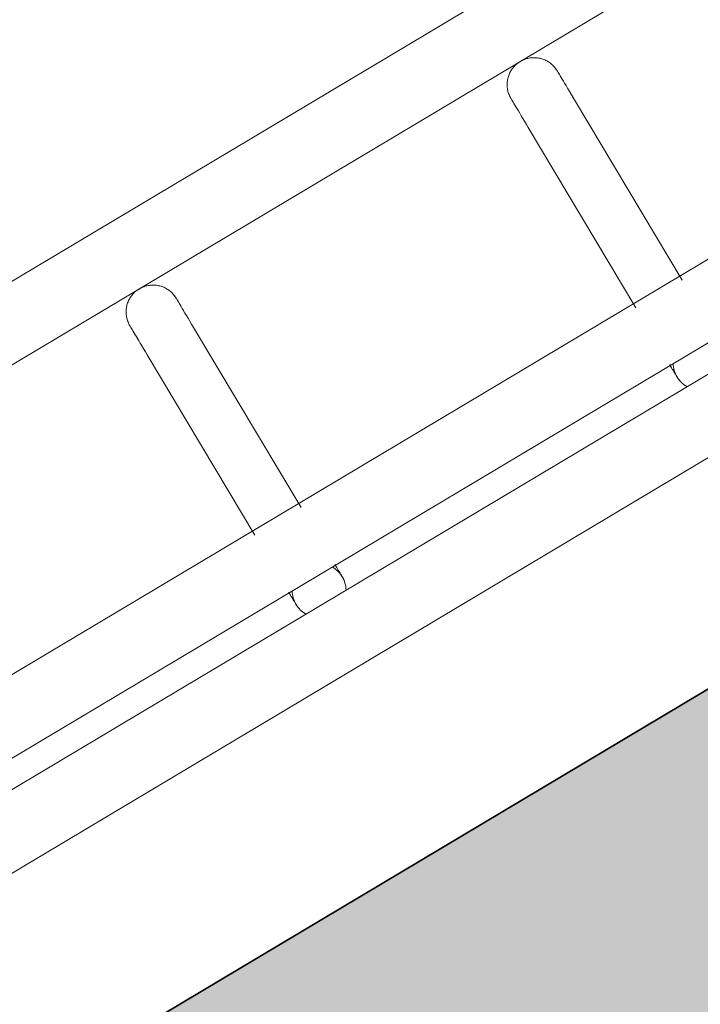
# Model space of a CAD drawing. Header units: metres. Extents: x 127444 to 127966, y 464485 to 464708.
# Tile 74 of 256: x 127919.1605 to 127919.2363, y 464647.0773 to 464647.187. Entities that reach past the tile are written whole.
import ezdxf

# ---------------------------------------------------------------- set-up
doc = ezdxf.new("R2010")
doc.units = ezdxf.units.M
for name, color, linetype, lineweight in [('A-FLOR-HRAL', 11, 'Continuous', 9), ('B-WE-VH-VERHARDING_BETONSTRAATSTEEN-A-200', 8, 'Continuous', 9), ('N-WE-VH-VERHARDING_BETON-A', 252, 'Continuous', 18), ('N-WE-VH-VERHARDING_BETON-G', 252, 'Continuous', 35), ('S-BEAM', 12, 'Continuous', 9)]:
    doc.layers.add(name, color=color, linetype=linetype, lineweight=lineweight)

# ---------------------------------------------------------------- blocks, each defined once
blk = doc.blocks.new('34_22_B_BNP_Hekwerk_Integra_Schuinkort_laag - Integra_Schuin_1000-4860192--2_00_00')
at = {"layer": 'A-FLOR-HRAL'}
for p, q in [((276.71, 47.13), (-1956.09, 47.13)), ((-1956.09, 39.13), (276.71, 39.13)), ((276.98, 9.5), (-1956.09, 9.5)), ((-1956.09, 1.5), (276.98, 1.5)), ((276.98, -1.51), (-1956.09, -1.51)), ((-1956.09, -9.51), (276.98, -9.51))]:
    blk.add_line(p, q, dxfattribs=at)
at = {"layer": 'S-BEAM'}
for p, q in [((-754.11, 32.34), (-754.11, 8.96)), ((-754.11, 32.34), (-754.11, 8.96)), ((-754.11, 32.34), (-754.11, 8.96)), ((-754.11, 32.34), (-754.11, 8.96)), ((-748.11, 8.96), (-748.11, 32.34)), ((-748.11, 8.96), (-748.11, 32.34)), ((-748.11, 8.96), (-748.11, 32.34)), ((-748.11, 8.96), (-748.11, 32.34)), ((-704.67, 32.34), (-704.67, 8.96)), ((-704.67, 32.34), (-704.67, 8.96)), ((-704.67, 32.34), (-704.67, 8.96)), ((-704.67, 32.34), (-704.67, 8.96)), ((-698.67, 8.96), (-698.67, 32.34)), ((-698.67, 8.96), (-698.67, 32.34)), ((-698.67, 8.96), (-698.67, 32.34)), ((-698.67, 8.96), (-698.67, 32.34))]:
    blk.add_line(p, q, dxfattribs=at)
at = {"layer": 'S-BEAM', "flags": 128}
for points in [[(-754.11, 36.13), (-754.11, 36.25), (-754.1, 36.36), (-754.09, 36.48), (-754.07, 36.6), (-754.05, 36.72), (-754.03, 36.84), (-753.99, 36.95), (-753.96, 37.07), (-753.92, 37.18), (-753.87, 37.29), (-753.83, 37.4), (-753.77, 37.51), (-753.71, 37.62), (-753.65, 37.72), (-753.59, 37.82), (-753.52, 37.92), (-753.44, 38.01), (-753.37, 38.1), (-753.29, 38.19), (-753.2, 38.28), (-753.11, 38.36), (-753.02, 38.44), (-752.93, 38.51), (-752.83, 38.58), (-752.73, 38.65), (-752.63, 38.71), (-752.53, 38.77), (-752.42, 38.83), (-752.31, 38.88), (-752.2, 38.92), (-752.09, 38.96), (-751.97, 39), (-751.86, 39.03), (-751.74, 39.06), (-751.62, 39.08), (-751.5, 39.1), (-751.38, 39.11), (-751.26, 39.12), (-751.14, 39.12), (-751.02, 39.12), (-750.9, 39.12), (-750.78, 39.11), (-750.67, 39.09), (-750.55, 39.07), (-750.43, 39.05), (-750.31, 39.02), (-750.2, 38.98), (-750.08, 38.94), (-749.97, 38.9), (-749.86, 38.85), (-749.75, 38.8), (-749.65, 38.74), (-749.55, 38.68), (-749.44, 38.62), (-749.35, 38.55), (-749.25, 38.48), (-749.16, 38.4), (-749.07, 38.32), (-748.98, 38.24), (-748.9, 38.15), (-748.82, 38.06), (-748.74, 37.97), (-748.67, 37.87), (-748.6, 37.77), (-748.54, 37.67), (-748.48, 37.57), (-748.43, 37.46), (-748.37, 37.35), (-748.33, 37.24), (-748.28, 37.13), (-748.25, 37.02), (-748.21, 36.9), (-748.18, 36.78), (-748.16, 36.67), (-748.14, 36.55), (-748.13, 36.43), (-748.12, 36.31), (-748.11, 36.19), (-748.11, 36.13)], [(-754.07, 36.6), (-754.05, 36.72), (-754.03, 36.84), (-753.99, 36.95), (-753.96, 37.07), (-753.92, 37.18), (-753.87, 37.29), (-753.83, 37.4), (-753.77, 37.51), (-753.71, 37.62), (-753.65, 37.72), (-753.59, 37.82), (-753.52, 37.92), (-753.44, 38.01), (-753.37, 38.1), (-753.29, 38.19), (-753.2, 38.28), (-753.11, 38.36), (-753.02, 38.44), (-752.93, 38.51), (-752.83, 38.58), (-752.73, 38.65), (-752.63, 38.71), (-752.53, 38.77), (-752.42, 38.83), (-752.31, 38.88), (-752.2, 38.92), (-752.09, 38.96), (-751.97, 39), (-751.86, 39.03), (-751.74, 39.06), (-751.62, 39.08), (-751.5, 39.1), (-751.38, 39.11), (-751.26, 39.12), (-751.14, 39.12), (-751.02, 39.12), (-750.9, 39.12), (-750.78, 39.11), (-750.67, 39.09), (-750.55, 39.07), (-750.43, 39.05), (-750.31, 39.02), (-750.2, 38.98), (-750.08, 38.94), (-749.97, 38.9), (-749.86, 38.85), (-749.75, 38.8), (-749.65, 38.74), (-749.55, 38.68), (-749.44, 38.62), (-749.35, 38.55), (-749.25, 38.48), (-749.16, 38.4), (-749.07, 38.32), (-748.98, 38.24), (-748.9, 38.15), (-748.82, 38.06), (-748.74, 37.97), (-748.67, 37.87), (-748.6, 37.77), (-748.54, 37.67), (-748.48, 37.57), (-748.43, 37.46), (-748.37, 37.35), (-748.33, 37.24), (-748.28, 37.13), (-748.25, 37.02), (-748.21, 36.9), (-748.18, 36.78), (-748.16, 36.67), (-748.14, 36.55), (-748.13, 36.43), (-748.12, 36.31), (-748.11, 36.19), (-748.11, 36.13)], [(-704.67, 36.13), (-704.67, 36.25), (-704.66, 36.36), (-704.65, 36.48), (-704.63, 36.6), (-704.61, 36.72), (-704.59, 36.84), (-704.56, 36.95), (-704.52, 37.07), (-704.48, 37.18), (-704.44, 37.29), (-704.39, 37.4), (-704.33, 37.51), (-704.28, 37.62), (-704.21, 37.72), (-704.15, 37.82), (-704.08, 37.92), (-704.01, 38.01), (-703.93, 38.1), (-703.85, 38.19), (-703.76, 38.28), (-703.67, 38.36), (-703.58, 38.44), (-703.49, 38.51), (-703.39, 38.58), (-703.29, 38.65), (-703.19, 38.71), (-703.09, 38.77), (-702.98, 38.83), (-702.87, 38.88), (-702.76, 38.92), (-702.65, 38.96), (-702.53, 39), (-702.42, 39.03), (-702.3, 39.06), (-702.18, 39.08), (-702.06, 39.1), (-701.94, 39.11), (-701.82, 39.12), (-701.7, 39.12), (-701.58, 39.12), (-701.47, 39.12), (-701.35, 39.11), (-701.23, 39.09), (-701.11, 39.07), (-700.99, 39.05), (-700.87, 39.02), (-700.76, 38.98), (-700.65, 38.94), (-700.53, 38.9), (-700.42, 38.85), (-700.32, 38.8), (-700.21, 38.74), (-700.11, 38.68), (-700.01, 38.62), (-699.91, 38.55), (-699.81, 38.48), (-699.72, 38.4), (-699.63, 38.32), (-699.54, 38.24), (-699.46, 38.15), (-699.38, 38.06), (-699.31, 37.97), (-699.23, 37.87), (-699.17, 37.77), (-699.1, 37.67), (-699.04, 37.57), (-698.99, 37.46), (-698.94, 37.35), (-698.89, 37.24), (-698.85, 37.13), (-698.81, 37.02), (-698.77, 36.9), (-698.75, 36.78), (-698.72, 36.67), (-698.7, 36.55), (-698.69, 36.43), (-698.68, 36.31), (-698.67, 36.19), (-698.67, 36.13)], [(-704.63, 36.6), (-704.61, 36.72), (-704.59, 36.84), (-704.56, 36.95), (-704.52, 37.07), (-704.48, 37.18), (-704.44, 37.29), (-704.39, 37.4), (-704.33, 37.51), (-704.28, 37.62), (-704.21, 37.72), (-704.15, 37.82), (-704.08, 37.92), (-704.01, 38.01), (-703.93, 38.1), (-703.85, 38.19), (-703.76, 38.28), (-703.67, 38.36), (-703.58, 38.44), (-703.49, 38.51), (-703.39, 38.58), (-703.29, 38.65), (-703.19, 38.71), (-703.09, 38.77), (-702.98, 38.83), (-702.87, 38.88), (-702.76, 38.92), (-702.65, 38.96), (-702.53, 39), (-702.42, 39.03), (-702.3, 39.06), (-702.18, 39.08), (-702.06, 39.1), (-701.94, 39.11), (-701.82, 39.12), (-701.7, 39.12), (-701.58, 39.12), (-701.47, 39.12), (-701.35, 39.11), (-701.23, 39.09), (-701.11, 39.07), (-700.99, 39.05), (-700.87, 39.02), (-700.76, 38.98), (-700.65, 38.94), (-700.53, 38.9), (-700.42, 38.85), (-700.32, 38.8), (-700.21, 38.74), (-700.11, 38.68), (-700.01, 38.62), (-699.91, 38.55), (-699.81, 38.48), (-699.72, 38.4), (-699.63, 38.32), (-699.54, 38.24), (-699.46, 38.15), (-699.38, 38.06), (-699.31, 37.97), (-699.23, 37.87), (-699.17, 37.77), (-699.1, 37.67), (-699.04, 37.57), (-698.99, 37.46), (-698.94, 37.35), (-698.89, 37.24), (-698.85, 37.13), (-698.81, 37.02), (-698.77, 36.9), (-698.75, 36.78), (-698.72, 36.67), (-698.7, 36.55), (-698.69, 36.43), (-698.68, 36.31), (-698.67, 36.19), (-698.67, 36.13)], [(-754.11, 32.34), (-754.11, 32.75), (-754.11, 33.15), (-754.11, 33.52), (-754.11, 33.87), (-754.11, 34.2), (-754.11, 34.5), (-754.11, 34.78), (-754.11, 35.03), (-754.11, 35.26), (-754.11, 35.46), (-754.11, 35.64), (-754.11, 35.78), (-754.11, 35.91), (-754.11, 36), (-754.11, 36.07), (-754.11, 36.11), (-754.11, 36.13)], [(-754.11, 36.13), (-754.11, 36.11), (-754.11, 36.07), (-754.11, 36), (-754.11, 35.91), (-754.11, 35.79), (-754.11, 35.64), (-754.11, 35.46), (-754.11, 35.26), (-754.11, 35.04), (-754.11, 34.78), (-754.11, 34.51), (-754.11, 34.2), (-754.11, 33.88), (-754.11, 33.53), (-754.11, 33.16), (-754.11, 32.76), (-754.11, 32.34), (-754.11, 32.34)], [(-748.11, 32.34), (-748.11, 32.75), (-748.11, 33.15), (-748.11, 33.52), (-748.11, 33.87), (-748.11, 34.2), (-748.11, 34.5), (-748.11, 34.78), (-748.11, 35.03), (-748.11, 35.26), (-748.11, 35.46), (-748.11, 35.64), (-748.11, 35.78), (-748.11, 35.91), (-748.11, 36), (-748.11, 36.07), (-748.11, 36.11), (-748.11, 36.13)], [(-748.11, 36.13), (-748.11, 36.11), (-748.11, 36.07), (-748.11, 36), (-748.11, 35.91), (-748.11, 35.79), (-748.11, 35.64), (-748.11, 35.46), (-748.11, 35.26), (-748.11, 35.04), (-748.11, 34.78), (-748.11, 34.51), (-748.11, 34.2), (-748.11, 33.88), (-748.11, 33.53), (-748.11, 33.16), (-748.11, 32.76), (-748.11, 32.34), (-748.11, 32.34)], [(-748.11, 33.52), (-748.11, 33.87), (-748.11, 34.2), (-748.11, 34.5), (-748.11, 34.78), (-748.11, 35.03), (-748.11, 35.26), (-748.11, 35.46), (-748.11, 35.64), (-748.11, 35.78), (-748.11, 35.91), (-748.11, 36), (-748.11, 36.07), (-748.11, 36.11), (-748.11, 36.13)], [(-748.11, 36.13), (-748.11, 36.11), (-748.11, 36.07), (-748.11, 36), (-748.11, 35.91), (-748.11, 35.79), (-748.11, 35.64), (-748.11, 35.46), (-748.11, 35.26), (-748.11, 35.04), (-748.11, 34.78), (-748.11, 34.51), (-748.11, 34.2), (-748.11, 33.88), (-748.11, 33.53)], [(-704.67, 32.34), (-704.67, 32.75), (-704.67, 33.15), (-704.67, 33.52), (-704.67, 33.87), (-704.67, 34.2), (-704.67, 34.5), (-704.67, 34.78), (-704.67, 35.03), (-704.67, 35.26), (-704.67, 35.46), (-704.67, 35.64), (-704.67, 35.78), (-704.67, 35.91), (-704.67, 36), (-704.67, 36.07), (-704.67, 36.11), (-704.67, 36.13)], [(-704.67, 36.13), (-704.67, 36.11), (-704.67, 36.07), (-704.67, 36), (-704.67, 35.91), (-704.67, 35.79), (-704.67, 35.64), (-704.67, 35.46), (-704.67, 35.26), (-704.67, 35.04), (-704.67, 34.78), (-704.67, 34.51), (-704.67, 34.2), (-704.67, 33.88), (-704.67, 33.53), (-704.67, 33.16), (-704.67, 32.76), (-704.67, 32.34), (-704.67, 32.34)], [(-698.67, 32.34), (-698.67, 32.75), (-698.67, 33.15), (-698.67, 33.52), (-698.67, 33.87), (-698.67, 34.2), (-698.67, 34.5), (-698.67, 34.78), (-698.67, 35.03), (-698.67, 35.26), (-698.67, 35.46), (-698.67, 35.64), (-698.67, 35.78), (-698.67, 35.91), (-698.67, 36), (-698.67, 36.07), (-698.67, 36.11), (-698.67, 36.13)], [(-698.67, 36.13), (-698.67, 36.11), (-698.67, 36.07), (-698.67, 36), (-698.67, 35.91), (-698.67, 35.79), (-698.67, 35.64), (-698.67, 35.46), (-698.67, 35.26), (-698.67, 35.04), (-698.67, 34.78), (-698.67, 34.51), (-698.67, 34.2), (-698.67, 33.88), (-698.67, 33.53), (-698.67, 33.16), (-698.67, 32.76), (-698.67, 32.34), (-698.67, 32.34)], [(-698.67, 33.52), (-698.67, 33.87), (-698.67, 34.2), (-698.67, 34.5), (-698.67, 34.78), (-698.67, 35.03), (-698.67, 35.26), (-698.67, 35.46), (-698.67, 35.64), (-698.67, 35.78), (-698.67, 35.91), (-698.67, 36), (-698.67, 36.07), (-698.67, 36.11), (-698.67, 36.13)], [(-698.67, 36.13), (-698.67, 36.11), (-698.67, 36.07), (-698.67, 36), (-698.67, 35.91), (-698.67, 35.79), (-698.67, 35.64), (-698.67, 35.46), (-698.67, 35.26), (-698.67, 35.04), (-698.67, 34.78), (-698.67, 34.51), (-698.67, 34.2), (-698.67, 33.88), (-698.67, 33.53)], [(-754.11, 32.34), (-754.11, 32.75), (-754.11, 33.15), (-754.11, 33.52), (-754.11, 33.87), (-754.11, 34.2)], [(-754.11, 34.2), (-754.11, 33.88), (-754.11, 33.53), (-754.11, 33.16), (-754.11, 32.76), (-754.11, 32.34), (-754.11, 32.34)], [(-704.67, 32.34), (-704.67, 32.75), (-704.67, 33.15), (-704.67, 33.52), (-704.67, 33.87), (-704.67, 34.2)], [(-704.67, 34.2), (-704.67, 33.88), (-704.67, 33.53), (-704.67, 33.16), (-704.67, 32.76), (-704.67, 32.34), (-704.67, 32.34)], [(-754.11, 1.58), (-754.11, 1.38), (-754.11, 1.19), (-754.11, 1.02), (-754.11, 0.86), (-754.11, 0.71), (-754.11, 0.58), (-754.11, 0.46), (-754.11, 0.35), (-754.11, 0.26), (-754.11, 0.18), (-754.11, 0.12), (-754.11, 0.07), (-754.11, 0.03), (-754.11, 0.01), (-754.11, 0)], [(-754.11, 1.58), (-754.11, 1.38), (-754.11, 1.19), (-754.11, 1.02), (-754.11, 0.86), (-754.11, 0.71), (-754.11, 0.58), (-754.11, 0.46), (-754.11, 0.35), (-754.11, 0.26), (-754.11, 0.18), (-754.11, 0.12), (-754.11, 0.07), (-754.11, 0.03), (-754.11, 0.01), (-754.11, 0)], [(-754.11, 0), (-754.11, 0.01), (-754.11, 0.03), (-754.11, 0.06), (-754.11, 0.11), (-754.11, 0.18), (-754.11, 0.26), (-754.11, 0.35), (-754.11, 0.46), (-754.11, 0.58), (-754.11, 0.71), (-754.11, 0.86), (-754.11, 1.02), (-754.11, 1.19), (-754.11, 1.37), (-754.11, 1.57)], [(-754.11, 0), (-754.11, 0.01), (-754.11, 0.03), (-754.11, 0.06), (-754.11, 0.11), (-754.11, 0.18), (-754.11, 0.26), (-754.11, 0.35), (-754.11, 0.46), (-754.11, 0.58), (-754.11, 0.71), (-754.11, 0.86), (-754.11, 1.02), (-754.11, 1.19), (-754.11, 1.37), (-754.11, 1.57)], [(-748.11, 1.58), (-748.11, 1.38), (-748.11, 1.19), (-748.11, 1.02), (-748.11, 0.86), (-748.11, 0.71), (-748.11, 0.58), (-748.11, 0.46), (-748.11, 0.35), (-748.11, 0.26), (-748.11, 0.18), (-748.11, 0.12), (-748.11, 0.07), (-748.11, 0.03), (-748.11, 0.01), (-748.11, 0)], [(-748.11, 1.58), (-748.11, 1.38), (-748.11, 1.19), (-748.11, 1.02), (-748.11, 0.86), (-748.11, 0.71), (-748.11, 0.58), (-748.11, 0.46), (-748.11, 0.35), (-748.11, 0.26), (-748.11, 0.18), (-748.11, 0.12), (-748.11, 0.07), (-748.11, 0.03), (-748.11, 0.01), (-748.11, 0)], [(-748.11, 0), (-748.11, 0.01), (-748.11, 0.03), (-748.11, 0.06), (-748.11, 0.11), (-748.11, 0.18), (-748.11, 0.26), (-748.11, 0.35), (-748.11, 0.46), (-748.11, 0.58), (-748.11, 0.71), (-748.11, 0.86), (-748.11, 1.02), (-748.11, 1.19), (-748.11, 1.37), (-748.11, 1.57)], [(-748.11, 0), (-748.11, 0.01), (-748.11, 0.03), (-748.11, 0.06), (-748.11, 0.11), (-748.11, 0.18), (-748.11, 0.26), (-748.11, 0.35), (-748.11, 0.46), (-748.11, 0.58), (-748.11, 0.71), (-748.11, 0.86), (-748.11, 1.02), (-748.11, 1.19), (-748.11, 1.37), (-748.11, 1.57)], [(-704.67, 1.58), (-704.67, 1.38), (-704.67, 1.19), (-704.67, 1.02), (-704.67, 0.86), (-704.67, 0.71), (-704.67, 0.58), (-704.67, 0.46), (-704.67, 0.35), (-704.67, 0.26), (-704.67, 0.18), (-704.67, 0.12), (-704.67, 0.07), (-704.67, 0.03), (-704.67, 0.01), (-704.67, 0)], [(-704.67, 1.58), (-704.67, 1.38), (-704.67, 1.19), (-704.67, 1.02), (-704.67, 0.86), (-704.67, 0.71), (-704.67, 0.58), (-704.67, 0.46), (-704.67, 0.35), (-704.67, 0.26), (-704.67, 0.18), (-704.67, 0.12), (-704.67, 0.07), (-704.67, 0.03), (-704.67, 0.01), (-704.67, 0)], [(-704.67, 0), (-704.67, 0.01), (-704.67, 0.03), (-704.67, 0.06), (-704.67, 0.11), (-704.67, 0.18), (-704.67, 0.26), (-704.67, 0.35), (-704.67, 0.46), (-704.67, 0.58), (-704.67, 0.71), (-704.67, 0.86), (-704.67, 1.02), (-704.67, 1.19), (-704.67, 1.37), (-704.67, 1.57)], [(-704.67, 0), (-704.67, 0.01), (-704.67, 0.03), (-704.67, 0.06), (-704.67, 0.11), (-704.67, 0.18), (-704.67, 0.26), (-704.67, 0.35), (-704.67, 0.46), (-704.67, 0.58), (-704.67, 0.71), (-704.67, 0.86), (-704.67, 1.02), (-704.67, 1.19), (-704.67, 1.37), (-704.67, 1.57)], [(-754.06, -0.54), (-754.08, -0.42), (-754.1, -0.3), (-754.11, -0.18), (-754.11, -0.06), (-754.11, 0)], [(-754.06, -0.54), (-754.08, -0.42), (-754.1, -0.3), (-754.11, -0.18), (-754.11, -0.06), (-754.11, 0)], [(-748.11, 0), (-748.11, -0.12), (-748.12, -0.24), (-748.13, -0.36), (-748.15, -0.48), (-748.17, -0.6)], [(-748.11, 0), (-748.11, -0.12), (-748.12, -0.24), (-748.13, -0.36), (-748.15, -0.48), (-748.17, -0.6)], [(-704.62, -0.54), (-704.64, -0.42), (-704.66, -0.3), (-704.67, -0.18), (-704.67, -0.06), (-704.67, 0)], [(-704.62, -0.54), (-704.64, -0.42), (-704.66, -0.3), (-704.67, -0.18), (-704.67, -0.06), (-704.67, 0)], [(-753.68, -1.55), (-753.74, -1.44), (-753.8, -1.34), (-753.85, -1.23)], [(-753.68, -1.55), (-753.74, -1.44), (-753.8, -1.34), (-753.85, -1.23)], [(-704.24, -1.55), (-704.3, -1.44), (-704.36, -1.34), (-704.41, -1.23)], [(-704.24, -1.55), (-704.3, -1.44), (-704.36, -1.34), (-704.41, -1.23)]]:
    blk.add_lwpolyline(points, dxfattribs=at)
at = {"layer": 'S-BEAM'}
for centre, start, end in [((-751.11, 0), 150, 180), ((-751.11, 0), 0, 30), ((-701.67, 0), 150, 180), ((-751.11, 0), 165, 180), ((-751.11, 0), 180, 210), ((-751.11, 0), 180, 195), ((-751.11, 0), 330, 0), ((-751.11, 0), 0, 15), ((-751.11, 0), 345, 0), ((-701.67, 0), 165, 180), ((-701.67, 0), 180, 210), ((-701.67, 0), 180, 195)]:
    blk.add_arc(centre, 3, start, end, dxfattribs=at)

msp = doc.modelspace()

# ---------------------------------------------------------------- hatches: boundary and pattern name
at = {"layer": 'B-WE-VH-VERHARDING_BETONSTRAATSTEEN-A-200'}
h = msp.add_hatch(dxfattribs=at)
h.set_pattern_fill('AVH-BSS_KEIFORMAAT_ELLEBOOG-SO', color=256, angle=1, pattern_type=2)
h.set_pattern_definition([(31.81611, (127908.58607, 464613.06392), (0.03386772, 0.14457862), [0.315, -0.105]), (301.81611, (127908.47536, 464613.24236), (0.03386772, 0.14457862), [0.315, -0.105])])
h.paths.add_polyline_path([(127940.57923, 464651.66311), (127937.65926, 464649.92134), (127938.01786, 464649.32017), (127940.93783, 464651.06194)], flags=16)
h.paths.add_polyline_path([(127944.2228, 464653.02142), (127943.8642, 464653.62259), (127940.94423, 464651.88083), (127941.30283, 464651.27966)], flags=16)
edge = h.paths.add_edge_path(flags=16)
edge.add_arc((127917.88105, 464700.47107), 0.4, 30.8149, 210.8149)
edge.add_line((127917.53752, 464700.26616), (127921.37951, 464693.82496))
edge.add_arc((127921.72304, 464694.02987), 0.4, 210.8149, 390.8149)
edge.add_line((127922.06657, 464694.23477), (127918.22458, 464700.67597))
edge = h.paths.add_edge_path()
edge.add_line((127929.24995, 464697.53579), (127928.80329, 464697.26935))
edge.add_line((127928.80329, 464697.26935), (127928.62665, 464697.56548))
edge.add_line((127928.62665, 464697.56548), (127924.41416, 464695.05272))
edge.add_line((127924.41416, 464695.05272), (127919.91876, 464702.589))
edge.add_arc((127922.49521, 464704.12585), 3, 146.6578, 210.81611, ccw=False)
edge.add_line((127919.989, 464705.77476), (127913.63025, 464701.98178))
edge.add_arc((127913.33915, 464701.57526), 0.5, 30.8162, 54.3942, ccw=False)
edge.add_line((127913.76856, 464701.8314), (127919.60859, 464692.04091))
edge.add_arc((127919.17411, 464691.7839), 0.50481, -52.9525, 30.6058, ccw=False)
edge.add_line((127919.47824, 464691.381), (127915.65218, 464689.09885))
edge.add_line((127915.65218, 464689.09885), (127916.2004, 464688.17979))
edge.add_line((127916.2004, 464688.17979), (127915.59923, 464687.82119))
edge.add_line((127915.59923, 464687.82119), (127915.05101, 464688.74026))
edge.add_line((127915.05101, 464688.74026), (127913.20424, 464687.63872))
edge.add_line((127913.20424, 464687.63872), (127914.89256, 464684.76207))
edge.add_line((127914.89256, 464684.76207), (127915.59184, 464684.79392))
edge.add_line((127915.59184, 464684.79392), (127915.63332, 464683.88302))
edge.add_line((127915.63332, 464683.88302), (127917.341, 464684.90122))
edge.add_line((127917.341, 464684.90122), (127916.77749, 464685.84591))
edge.add_line((127916.77749, 464685.84591), (127917.37866, 464686.20451))
edge.add_line((127917.37866, 464686.20451), (127918.50568, 464684.31512))
edge.add_line((127918.50568, 464684.31512), (127917.90451, 464683.95652))
edge.add_line((127917.90451, 464683.95652), (127919.08277, 464681.98124))
edge.add_line((127919.08277, 464681.98124), (127919.68394, 464682.33984))
edge.add_line((127919.68394, 464682.33984), (127921.4257, 464679.41987))
edge.add_line((127921.4257, 464679.41987), (127920.82453, 464679.06127))
edge.add_line((127920.82453, 464679.06127), (127922.00279, 464677.08599))
edge.add_line((127922.00279, 464677.08599), (127922.60396, 464677.44459))
edge.add_line((127922.60396, 464677.44459), (127923.73098, 464675.5552))
edge.add_line((127923.73098, 464675.5552), (127923.12981, 464675.1966))
edge.add_line((127923.12981, 464675.1966), (127924.61544, 464672.70603))
edge.add_line((127924.61544, 464672.70603), (127925.21661, 464673.06463))
edge.add_line((127925.21661, 464673.06463), (127926.34363, 464671.17523))
edge.add_line((127926.34363, 464671.17523), (127927.82926, 464668.68467))
edge.add_line((127927.82926, 464668.68467), (127928.95628, 464666.79527))
edge.add_line((127928.95628, 464666.79527), (127930.44191, 464664.30471))
edge.add_line((127930.44191, 464664.30471), (127931.56893, 464662.41531))
edge.add_line((127931.56893, 464662.41531), (127930.96776, 464662.05671))
edge.add_line((127930.96776, 464662.05671), (127932.45339, 464659.56615))
edge.add_line((127932.45339, 464659.56615), (127933.05456, 464659.92475))
edge.add_line((127933.05456, 464659.92475), (127934.18159, 464658.03535))
edge.add_line((127934.18159, 464658.03535), (127933.58041, 464657.67675))
edge.add_line((127933.58041, 464657.67675), (127933.90059, 464657.13999))
edge.add_line((127933.90059, 464657.13999), (127935.47222, 464658.07747))
edge.add_line((127935.47222, 464658.07747), (127936.59925, 464656.18808))
edge.add_line((127936.59925, 464656.18808), (127934.70986, 464655.06105))
edge.add_line((127934.70986, 464655.06105), (127933.96704, 464656.30634))
edge.add_line((127933.96704, 464656.30634), (127931.26177, 464654.69264))
edge.add_line((127931.26177, 464654.69264), (127931.62037, 464654.09147))
edge.add_line((127931.62037, 464654.09147), (127931.0192, 464653.73287))
edge.add_line((127931.0192, 464653.73287), (127930.66068, 464654.33409))
edge.add_line((127930.66068, 464654.33409), (127926.95213, 464652.12194))
edge.add_line((127926.95213, 464652.12194), (127930.18506, 464645.46298))
edge.add_line((127930.18506, 464645.46298), (127936.19927, 464649.05046))
edge.add_line((127936.19927, 464649.05046), (127936.55787, 464648.44929))
edge.add_line((127936.55787, 464648.44929), (127921.0133, 464639.17694))
edge.add_line((127921.0133, 464639.17694), (127920.84681, 464639.45605))
edge.add_line((127920.84681, 464639.45605), (127918.35625, 464637.97043))
edge.add_line((127918.35625, 464637.97043), (127918.90695, 464637.0472))
edge.add_line((127918.90695, 464637.0472), (127917.01756, 464635.92018))
edge.add_line((127917.01756, 464635.92018), (127916.46685, 464636.8434))
edge.add_line((127916.46685, 464636.8434), (127913.97628, 464635.35778))
edge.add_line((127913.97628, 464635.35778), (127914.14278, 464635.07866))
edge.add_line((127914.14278, 464635.07866), (127912.25338, 464633.95164))
edge.add_line((127912.25338, 464633.95164), (127915.11458, 464629.155))
edge.add_line((127915.11458, 464629.155), (127902.72187, 464621.76273))
edge.add_line((127902.72187, 464621.76273), (127903.5901, 464620.30719))
edge.add_line((127903.5901, 464620.30719), (127904.08821, 464620.60432))
edge.add_line((127904.08821, 464620.60432), (127904.44681, 464620.00315))
edge.add_line((127904.44681, 464620.00315), (127903.9487, 464619.70602))
edge.add_line((127903.9487, 464619.70602), (127905.69046, 464616.78605))
edge.add_line((127905.69046, 464616.78605), (127906.18858, 464617.08317))
edge.add_line((127906.18858, 464617.08317), (127906.54718, 464616.482))
edge.add_line((127906.54718, 464616.482), (127906.04906, 464616.18488))
edge.add_line((127906.04906, 464616.18488), (127907.79083, 464613.2649))
edge.add_line((127907.79083, 464613.2649), (127908.28894, 464613.56203))
edge.add_line((127908.28894, 464613.56203), (127908.58607, 464613.06392))
edge.add_line((127908.58607, 464613.06392), (127911.67781, 464614.90814))
edge.add_line((127911.67781, 464614.90814), (127911.38068, 464615.40625))
edge.add_line((127911.38068, 464615.40625), (127922.07294, 464621.78419))
edge.add_line((127922.07294, 464621.78419), (127922.37006, 464621.28608))
edge.add_line((127922.37006, 464621.28608), (127924.86063, 464622.7717))
edge.add_line((127924.86063, 464622.7717), (127924.5635, 464623.26982))
edge.add_line((127924.5635, 464623.26982), (127926.4529, 464624.39684))
edge.add_line((127926.4529, 464624.39684), (127926.75002, 464623.89873))
edge.add_line((127926.75002, 464623.89873), (127929.24059, 464625.38436))
edge.add_line((127929.24059, 464625.38436), (127928.94347, 464625.88247))
edge.add_line((127928.94347, 464625.88247), (127930.83286, 464627.00949))
edge.add_line((127930.83286, 464627.00949), (127931.12999, 464626.51138))
edge.add_line((127931.12999, 464626.51138), (127933.62055, 464627.99701))
edge.add_line((127933.62055, 464627.99701), (127933.32343, 464628.49512))
edge.add_line((127933.32343, 464628.49512), (127935.21282, 464629.62214))
edge.add_line((127935.21282, 464629.62214), (127935.50995, 464629.12403))
edge.add_line((127935.50995, 464629.12403), (127938.00051, 464630.60966))
edge.add_line((127938.00051, 464630.60966), (127937.96978, 464630.66119))
edge.add_line((127937.96978, 464630.66119), (127938.61389, 464631.0454))
edge.add_line((127938.61389, 464631.0454), (127938.3475, 464631.49198))
edge.add_line((127938.3475, 464631.49198), (127938.94867, 464631.85058))
edge.add_line((127938.94867, 464631.85058), (127939.21506, 464631.404))
edge.add_line((127939.21506, 464631.404), (127942.99385, 464633.65805))
edge.add_line((127942.99385, 464633.65805), (127942.72746, 464634.10463))
edge.add_line((127942.72746, 464634.10463), (127943.32863, 464634.46323))
edge.add_line((127943.32863, 464634.46323), (127943.59502, 464634.01665))
edge.add_line((127943.59502, 464634.01665), (127947.37381, 464636.2707))
edge.add_line((127947.37381, 464636.2707), (127947.10742, 464636.71728))
edge.add_line((127947.10742, 464636.71728), (127947.70859, 464637.07588))
edge.add_line((127947.70859, 464637.07588), (127947.97498, 464636.6293))
edge.add_line((127947.97498, 464636.6293), (127951.75377, 464638.88335))
edge.add_line((127951.75377, 464638.88335), (127951.48738, 464639.32993))
edge.add_line((127951.48738, 464639.32993), (127952.08855, 464639.68853))
edge.add_line((127952.08855, 464639.68853), (127952.35494, 464639.24195))
edge.add_line((127952.35494, 464639.24195), (127956.13373, 464641.496))
edge.add_line((127956.13373, 464641.496), (127955.86734, 464641.94258))
edge.add_line((127955.86734, 464641.94258), (127956.46851, 464642.30118))
edge.add_line((127956.46851, 464642.30118), (127956.7349, 464641.8546))
edge.add_line((127956.7349, 464641.8546), (127960.51369, 464644.10865))
edge.add_line((127960.51369, 464644.10865), (127960.2473, 464644.55523))
edge.add_line((127960.2473, 464644.55523), (127960.69389, 464644.82162))
edge.add_line((127960.69389, 464644.82162), (127959.27999, 464647.19196))
edge.add_line((127959.27999, 464647.19196), (127958.8334, 464646.92557))
edge.add_line((127958.8334, 464646.92557), (127958.47477, 464647.52678))
edge.add_line((127958.47477, 464647.52678), (127958.92142, 464647.79309))
edge.add_line((127958.92142, 464647.79309), (127958.87527, 464647.87041))
edge.add_line((127958.87527, 464647.87041), (127958.83663, 464647.84737))
edge.add_line((127958.83663, 464647.84737), (127958.29873, 464648.74912))
edge.add_line((127958.29873, 464648.74912), (127958.3374, 464648.77219))
edge.add_line((127958.3374, 464648.77219), (127958.29125, 464648.84946))
edge.add_line((127958.29125, 464648.84946), (127957.84469, 464648.58308))
edge.add_line((127957.84469, 464648.58308), (127957.48609, 464649.18425))
edge.add_line((127957.48609, 464649.18425), (127957.93268, 464649.45064))
edge.add_line((127957.93268, 464649.45064), (127955.52494, 464653.48708))
edge.add_line((127955.52494, 464653.48708), (127955.07836, 464653.22069))
edge.add_line((127955.07836, 464653.22069), (127954.71976, 464653.82186))
edge.add_line((127954.71976, 464653.82186), (127955.16635, 464654.08825))
edge.add_line((127955.16635, 464654.08825), (127952.76374, 464658.1161))
edge.add_line((127952.76374, 464658.1161), (127952.31714, 464657.8497))
edge.add_line((127952.31714, 464657.8497), (127951.95854, 464658.45088))
edge.add_line((127951.95854, 464658.45088), (127952.40514, 464658.71727))
edge.add_line((127952.40514, 464658.71727), (127950.1511, 464662.49607))
edge.add_line((127950.1511, 464662.49607), (127949.70449, 464662.22967))
edge.add_line((127949.70449, 464662.22967), (127949.34589, 464662.83084))
edge.add_line((127949.34589, 464662.83084), (127949.79248, 464663.09722))
edge.add_line((127949.79248, 464663.09722), (127947.53848, 464666.87604))
edge.add_line((127947.53848, 464666.87604), (127947.09184, 464666.60963))
edge.add_line((127947.09184, 464666.60963), (127946.73324, 464667.2108))
edge.add_line((127946.73324, 464667.2108), (127947.17983, 464667.47719))
edge.add_line((127947.17983, 464667.47719), (127944.92584, 464671.25601))
edge.add_line((127944.92584, 464671.25601), (127944.47919, 464670.98959))
edge.add_line((127944.47919, 464670.98959), (127944.12059, 464671.59076))
edge.add_line((127944.12059, 464671.59076), (127944.56722, 464671.85717))
edge.add_line((127944.56722, 464671.85717), (127942.31317, 464675.63596))
edge.add_line((127942.31317, 464675.63596), (127941.86654, 464675.36955))
edge.add_line((127941.86654, 464675.36955), (127941.50794, 464675.97072))
edge.add_line((127941.50794, 464675.97072), (127941.9546, 464676.23715))
edge.add_line((127941.9546, 464676.23715), (127939.7005, 464680.01591))
edge.add_line((127939.7005, 464680.01591), (127939.25413, 464679.74965))
edge.add_line((127939.25413, 464679.74965), (127938.89514, 464680.35059))
edge.add_line((127938.89514, 464680.35059), (127939.34202, 464680.61716))
edge.add_line((127939.34202, 464680.61716), (127937.08788, 464684.39589))
edge.add_line((127937.08788, 464684.39589), (127936.64124, 464684.12947))
edge.add_line((127936.64124, 464684.12947), (127936.28264, 464684.73064))
edge.add_line((127936.28264, 464684.73064), (127936.7293, 464684.99708))
edge.add_line((127936.7293, 464684.99708), (127934.47522, 464688.77585))
edge.add_line((127934.47522, 464688.77585), (127934.02859, 464688.50943))
edge.add_line((127934.02859, 464688.50943), (127933.66999, 464689.1106))
edge.add_line((127933.66999, 464689.1106), (127934.11664, 464689.37703))
edge.add_line((127934.11664, 464689.37703), (127931.8626, 464693.15582))
edge.add_line((127931.8626, 464693.15582), (127931.41594, 464692.88939))
edge.add_line((127931.41594, 464692.88939), (127931.05734, 464693.49056))
edge.add_line((127931.05734, 464693.49056), (127931.504, 464693.75699))
edge.add_line((127931.504, 464693.75699), (127929.24995, 464697.53579))
h.paths.add_polyline_path([(127958.14957, 464648.76494), (127958.25263, 464648.82642), (127958.88274, 464647.77007), (127958.77968, 464647.7086)], flags=17)
h = msp.add_hatch(dxfattribs=at)
h.set_pattern_fill('AVH-BSS_KEIFORMAAT_ELLEBOOG-SO', color=256, angle=1, pattern_type=2)
h.set_pattern_definition([(1, (2e-09, 52.72539), (0.103151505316, 0.106816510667), [0.315, -0.105]), (271, (-0.00367, 52.93536), (0.103151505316, 0.106816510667), [0.315, -0.105])])
h.paths.add_polyline_path([(127936.64375, 464648.50051), (127936.28515, 464649.10169), (127925.97936, 464642.95427), (127922.55986, 464648.68687), (127922.86045, 464648.86617), (127922.50185, 464649.46734), (127917.3531, 464646.39611), (127917.30336, 464647.21519), (127916.60409, 464647.18334), (127916.70418, 464644.98562), (127917.40346, 464645.01746), (127917.37714, 464645.59537), (127918.05108, 464645.99738), (127921.47058, 464640.26478), (127920.6547, 464639.77811), (127921.0133, 464639.17694)], flags=17)
h.paths.add_polyline_path([(127906.47784, 464630.50653), (127906.11925, 464631.1077), (127904.22985, 464629.98067), (127904.58845, 464629.3795)], flags=16)
h.paths.add_polyline_path([(127914.14278, 464635.07866), (127913.78418, 464635.67983), (127911.89478, 464634.55281), (127912.25338, 464633.95164)], flags=17)
h.paths.add_polyline_path([(127936.64375, 464648.50051), (127936.28515, 464649.10169), (127925.97936, 464642.95427), (127922.55986, 464648.68687), (127922.86045, 464648.86617), (127922.50185, 464649.46734), (127917.3531, 464646.39611), (127917.30336, 464647.21519), (127916.60409, 464647.18334), (127916.70418, 464644.98562), (127917.40346, 464645.01746), (127917.37714, 464645.59537), (127918.05108, 464645.99738), (127921.47058, 464640.26478), (127920.6547, 464639.77811), (127921.0133, 464639.17694)], flags=17)
edge = h.paths.add_edge_path(flags=16)
edge.add_arc((127906.61302, 464696.42456), 0.40001, 2.991, 182.2395)
edge.add_line((127906.21332, 464696.40893), (127906.72019, 464685.30208))
edge.add_arc((127907.11886, 464685.34036), 0.4005, 185.4842, 359.7384)
edge.add_line((127907.51936, 464685.33853), (127907.01249, 464696.44544))
edge = h.paths.add_edge_path()
edge.add_line((127915.6825, 464667.41804), (127916.38177, 464667.44989))
edge.add_line((127916.38177, 464667.44989), (127916.21855, 464671.03351))
edge.add_line((127916.21855, 464671.03351), (127915.51928, 464671.00166))
edge.add_line((127915.51928, 464671.00166), (127915.41918, 464673.19938))
edge.add_line((127915.41918, 464673.19938), (127916.11846, 464673.23123))
edge.add_line((127916.11846, 464673.23123), (127915.98254, 464676.21547))
edge.add_line((127915.98254, 464676.21547), (127915.28327, 464676.18363))
edge.add_line((127915.28327, 464676.18363), (127915.12857, 464679.58011))
edge.add_line((127915.12857, 464679.58011), (127915.82785, 464679.61195))
edge.add_line((127915.82785, 464679.61195), (127915.69193, 464682.5962))
edge.add_line((127915.69193, 464682.5962), (127914.99266, 464682.56435))
edge.add_line((127914.99266, 464682.56435), (127914.89029, 464684.81202))
edge.add_line((127914.89029, 464684.81202), (127913.20424, 464687.63872))
edge.add_line((127913.20424, 464687.63872), (127910.65997, 464686.12114))
edge.add_arc((127910.40161, 464686.54922), 0.50001, 182.6082, 301.1127, ccw=False)
edge.add_line((127909.90212, 464686.52647), (127909.31543, 464699.40799))
edge.add_line((127909.31543, 464699.40799), (127903.79014, 464696.11216))
edge.add_line((127903.79014, 464696.11216), (127904.50289, 464680.46465))
edge.add_line((127904.50289, 464680.46465), (127899.60241, 464680.24141))
edge.add_line((127899.60241, 464680.24141), (127899.92236, 464673.19029))
edge.add_line((127899.92236, 464673.19029), (127899.34297, 464673.1639))
edge.add_line((127899.34297, 464673.1639), (127899.50737, 464669.58033))
edge.add_line((127899.50737, 464669.58033), (127900.08677, 464669.60672))
edge.add_line((127900.08677, 464669.60672), (127900.18686, 464667.409))
edge.add_line((127900.18686, 464667.409), (127899.60746, 464667.38261))
edge.add_line((127899.60746, 464667.38261), (127899.77068, 464663.79899))
edge.add_line((127899.77068, 464663.79899), (127900.35008, 464663.82538))
edge.add_line((127900.35008, 464663.82538), (127900.45017, 464661.62766))
edge.add_line((127900.45017, 464661.62766), (127899.87077, 464661.60127))
edge.add_line((127899.87077, 464661.60127), (127900.03861, 464658.01786))
edge.add_line((127900.03861, 464658.01786), (127900.61801, 464658.04425))
edge.add_line((127900.61801, 464658.04425), (127900.71348, 464655.84631))
edge.add_line((127900.71348, 464655.84631), (127900.13408, 464655.81992))
edge.add_line((127900.13408, 464655.81992), (127900.2973, 464652.2363))
edge.add_line((127900.2973, 464652.2363), (127900.8767, 464652.26269))
edge.add_line((127900.8767, 464652.26269), (127900.9768, 464650.06497))
edge.add_line((127900.9768, 464650.06497), (127900.3974, 464650.03858))
edge.add_line((127900.3974, 464650.03858), (127900.56061, 464646.45496))
edge.add_line((127900.56061, 464646.45496), (127901.14001, 464646.48135))
edge.add_line((127901.14001, 464646.48135), (127901.76673, 464632.72094))
edge.add_line((127901.76673, 464632.72094), (127901.18733, 464632.69455))
edge.add_line((127901.18733, 464632.69455), (127901.35055, 464629.11093))
edge.add_line((127901.35055, 464629.11093), (127901.92995, 464629.13732))
edge.add_line((127901.92995, 464629.13732), (127902.03004, 464626.9396))
edge.add_line((127902.03004, 464626.9396), (127901.45064, 464626.91321))
edge.add_line((127901.45064, 464626.91321), (127901.58097, 464624.05164))
edge.add_line((127901.58097, 464624.05164), (127902.16037, 464624.07803))
edge.add_line((127902.16037, 464624.07803), (127902.19222, 464623.37876))
edge.add_line((127902.19222, 464623.37876), (127901.7694, 464623.3595))
edge.add_line((127901.7694, 464623.3595), (127902.72187, 464621.76273))
edge.add_line((127902.72187, 464621.76273), (127915.11458, 464629.155))
edge.add_line((127915.11458, 464629.155), (127912.25338, 464633.95164))
edge.add_line((127912.25338, 464633.95164), (127914.14278, 464635.07866))
edge.add_line((127914.14278, 464635.07866), (127913.97628, 464635.35778))
edge.add_line((127913.97628, 464635.35778), (127916.46685, 464636.8434))
edge.add_line((127916.46685, 464636.8434), (127915.89053, 464637.80957))
edge.add_line((127915.89053, 464637.80957), (127917.77993, 464638.9366))
edge.add_line((127917.77993, 464638.9366), (127918.35625, 464637.97043))
edge.add_line((127918.35625, 464637.97043), (127920.84681, 464639.45605))
edge.add_line((127920.84681, 464639.45605), (127920.6547, 464639.77811))
edge.add_line((127920.6547, 464639.77811), (127921.47058, 464640.26478))
edge.add_line((127921.47058, 464640.26478), (127918.05038, 464646.00075))
edge.add_line((127918.05038, 464646.00075), (127917.37714, 464645.59537))
edge.add_line((127917.37714, 464645.59537), (127917.40346, 464645.01746))
edge.add_line((127917.40346, 464645.01746), (127916.70418, 464644.98562))
edge.add_line((127916.70418, 464644.98562), (127916.60409, 464647.18334))
edge.add_line((127916.60409, 464647.18334), (127917.18349, 464647.20973))
edge.add_line((127917.18349, 464647.20973), (127917.15193, 464647.90268))
edge.add_line((127917.15193, 464647.90268), (127916.57253, 464647.87629))
edge.add_line((127916.57253, 464647.87629), (127916.47243, 464650.07401))
edge.add_line((127916.47243, 464650.07401), (127917.17171, 464650.10586))
edge.add_line((127917.17171, 464650.10586), (127917.00849, 464653.68948))
edge.add_line((127917.00849, 464653.68948), (127916.30922, 464653.65763))
edge.add_line((127916.30922, 464653.65763), (127916.21781, 464655.85575))
edge.add_line((127916.21781, 464655.85575), (127916.0459, 464659.43897))
edge.add_line((127916.0459, 464659.43897), (127915.94581, 464661.6367))
edge.add_line((127915.94581, 464661.6367), (127915.78259, 464665.22032))
edge.add_line((127915.78259, 464665.22032), (127915.6825, 464667.41804))
at = {"layer": 'N-WE-VH-VERHARDING_BETON-A'}
h = msp.add_hatch(color=256, dxfattribs=at)
h.dxf.hatch_style = 1
edge = h.paths.add_edge_path()
edge.add_line((127921.64988, 464639.96419), (127917.87178, 464646.29796))
edge.add_line((127917.87178, 464646.29796), (127917.89329, 464646.31079))
edge.add_line((127917.89329, 464646.31079), (127917.94448, 464646.22489))
edge.add_arc((127917.96595, 464646.23769), 0.025, 210.8161, 300.8161)
edge.add_line((127917.97876, 464646.21622), (127918.15361, 464646.32086))
edge.add_arc((127918.13771, 464646.34015), 0.025, 309.4891, 390.8161)
edge.add_line((127918.15918, 464646.35296), (127918.10796, 464646.43884))
edge.add_line((127918.10796, 464646.43884), (127922.27326, 464648.92344))
edge.add_line((127922.27326, 464648.92344), (127922.32444, 464648.83754))
edge.add_arc((127922.34591, 464648.85034), 0.025, 210.8161, 300.8161)
edge.add_line((127922.35872, 464648.82887), (127922.4446, 464648.8801))
edge.add_line((127922.4446, 464648.8801), (127922.53048, 464648.93133))
edge.add_line((127922.53048, 464648.93133), (127922.53915, 464648.96561))
edge.add_line((127922.53915, 464648.96561), (127922.49432, 464649.04075))
edge.add_line((127922.49432, 464649.04075), (127925.10741, 464650.59736))
edge.add_line((127925.10741, 464650.59736), (127926.69124, 464647.32345))
edge.add_line((127926.69124, 464647.32345), (127928.32509, 464643.94613))
edge.add_line((127928.32509, 464643.94613), (127926.26601, 464642.71772))
edge.add_line((127926.26601, 464642.71772), (127926.21479, 464642.8036))
edge.add_arc((127926.19332, 464642.7908), 0.025, 30.8161, 120.8161)
edge.add_line((127926.18051, 464642.81227), (127926.09463, 464642.76104))
edge.add_line((127926.09463, 464642.76104), (127926.00445, 464642.70725))
edge.add_arc((127926.02475, 464642.68753), 0.0283, 135.8356, 195.7966)
edge.add_line((127925.99752, 464642.67983), (127926.05131, 464642.58965))
edge.add_line((127926.05131, 464642.58965), (127921.88605, 464640.10507))
edge.add_line((127921.88605, 464640.10507), (127921.83226, 464640.19525))
edge.add_arc((127921.81255, 464640.17495), 0.0283, 45.8356, 105.7966)
edge.add_line((127921.80484, 464640.20218), (127921.62449, 464640.0946))
edge.add_arc((127921.64479, 464640.07488), 0.0283, 135.8356, 195.7966)
edge.add_line((127921.61756, 464640.06718), (127921.67135, 464639.977))
edge.add_line((127921.67135, 464639.977), (127921.64988, 464639.96419))

# ---------------------------------------------------------------- linework, layer by layer
at = {"layer": 'N-WE-VH-VERHARDING_BETON-G', "flags": 128}
msp.add_lwpolyline([(127926.05131, 464642.58965), (127921.88605, 464640.10507), (127921.83226, 464640.19525, 0.267767), (127921.80484, 464640.20218), (127921.62449, 464640.0946, 0.267766), (127921.61756, 464640.06718), (127921.67135, 464639.977), (127921.64988, 464639.96419), (127917.87178, 464646.29796), (127917.89329, 464646.31079), (127917.94448, 464646.22489, 0.414214), (127917.97876, 464646.21622), (127918.15361, 464646.32086, 0.370541), (127918.15918, 464646.35296), (127918.10796, 464646.43884), (127922.27326, 464648.92344), (127922.32444, 464648.83754, 0.414213), (127922.35872, 464648.82887), (127922.4446, 464648.8801)], format="xyb", dxfattribs=at)

# ---------------------------------------------------------------- block references
at = {"layer": 'A-FLOR-HRAL', "xscale": 0.0009999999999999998, "yscale": 0.0009999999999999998, "zscale": 0.0009999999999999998, "rotation": 30.81638242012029}
msp.add_blockref('34_22_B_BNP_Hekwerk_Integra_Schuinkort_laag - Integra_Schuin_1000-4860192--2_00_00', (127919.8389, 464647.50816), dxfattribs=at)

doc.saveas('drawing.dxf')
